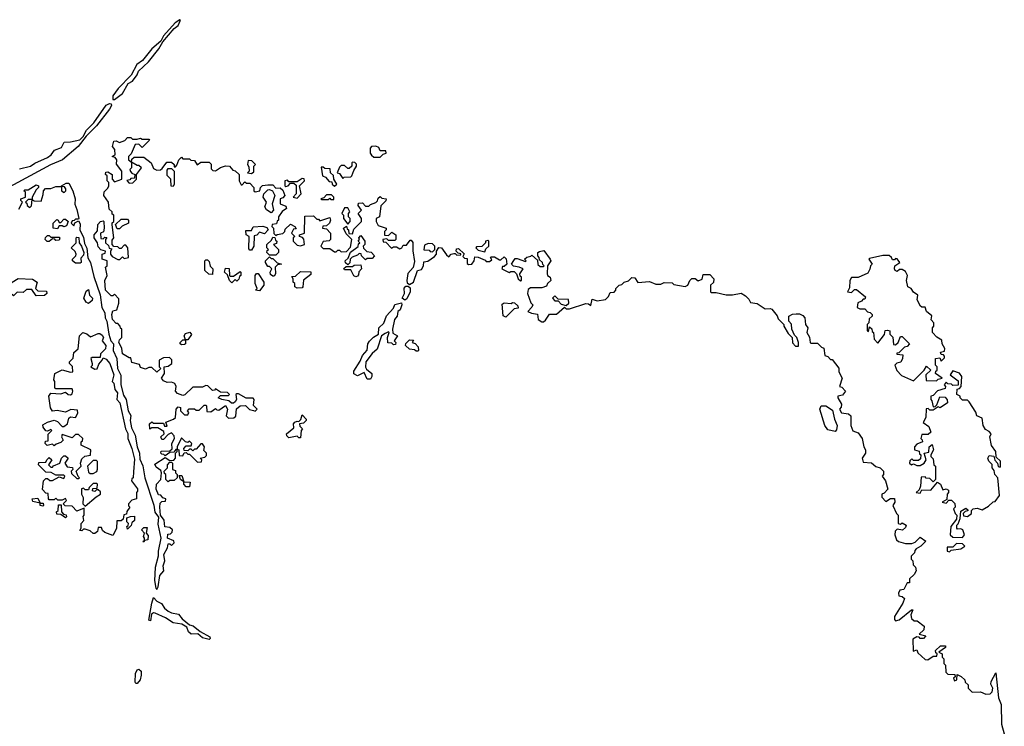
# Model space of a CAD drawing. Extents: x 2323203 to 2567568, y 883585 to 1022917.
# Tile 153 of 256: x 2515454 to 2521491, y 909501 to 913833. Entities that reach past the tile are written whole.
import ezdxf

# ---------------------------------------------------------------- set-up
doc = ezdxf.new("R2010")
doc.units = 0

msp = doc.modelspace()

# ---------------------------------------------------------------- linework, layer by layer
at = {"layer": '0CON10XD'}
for points in [[(2516024, 913344), (2516035, 913344.2), (2516085, 913381.2), (2516118.2, 913441.8), (2516145, 913455.6), (2516175, 913494.4), (2516182.1, 913517.9), (2516244.5, 913575), (2516306.9, 913655), (2516332.3, 913697.7), (2516400.9, 913779.1), (2516425, 913798), (2516440, 913830), (2516435, 913833.3), (2516406.2, 913815), (2516336.2, 913735), (2516318.8, 913701.2), (2516265, 913654), (2516206.4, 913583.6), (2516171.4, 913558.6), (2516137.5, 913492.5), (2516057.6, 913412.4), (2516025, 913366.7), (2516024, 913344)], [(2515451.7, 912918.3), (2515520, 912935), (2515546.4, 912953.6), (2515625, 912989.2), (2515646.2, 913005), (2515666.4, 913033.6), (2515709.6, 913050.5), (2515726.7, 913083.3), (2515765, 913083.8), (2515822.3, 913097.7), (2515843.8, 913116.2), (2515863.8, 913155), (2515908.5, 913201.5), (2515985, 913310), (2516005, 913320), (2516015, 913317.5), (2516016.6, 913306.6), (2516005, 913284.5), (2515925, 913181.9), (2515861.4, 913118.6), (2515811.9, 913055), (2515715.3, 912974.7), (2515642.6, 912942.6), (2515366.1, 912793.9)], [(2516106.2, 911505), (2516119.2, 911435), (2516136.2, 911406.2), (2516131.1, 911375), (2516140, 911330), (2516162, 911285), (2516173.6, 911213.6), (2516187.5, 911175), (2516189.7, 911139.7), (2516208.3, 911098.3), (2516220.8, 911025), (2516275.8, 910855.8), (2516283.1, 910813.1), (2516304.1, 910784.1), (2516301.2, 910741.2), (2516320, 910655), (2516302.2, 910575), (2516303.1, 910545), (2516283.5, 910475), (2516280.8, 910395), (2516288.3, 910348.3), (2516295, 910340), (2516303.8, 910355), (2516314, 910425), (2516337.5, 910455), (2516334.2, 910485), (2516343.8, 910515), (2516337.5, 910555), (2516360, 910595), (2516365, 910620), (2516375, 910620), (2516385, 910610), (2516400, 910625), (2516398.3, 910638.3), (2516360, 910655), (2516361.7, 910678.3), (2516378.3, 910681.7), (2516388.3, 910691.7), (2516390, 910705), (2516375, 910720), (2516343, 910723), (2516340, 910765), (2516317.5, 910795), (2516314, 910845), (2516315, 910870), (2516325, 910880), (2516348.3, 910881.7), (2516350, 910895), (2516331.7, 910901.7), (2516318.3, 910918.3), (2516305, 910920), (2516290, 910955), (2516292.5, 910985), (2516320, 911015), (2516322.5, 911055), (2516318.3, 911068.3), (2516290.7, 911090.7), (2516281.7, 911108.3), (2516345, 911150), (2516375, 911130), (2516398.3, 911131.7), (2516410, 911145), (2516410, 911175), (2516420, 911185), (2516420, 911200), (2516430, 911195), (2516431.7, 911161.7), (2516455, 911160), (2516461.7, 911178.3), (2516475, 911180), (2516485, 911170), (2516495, 911170), (2516545, 911120), (2516568.3, 911121.7), (2516570, 911135), (2516560, 911145), (2516588.3, 911151.7), (2516598.3, 911161.7), (2516600, 911175), (2516582.5, 911192.5), (2516587.5, 911215), (2516575, 911232.5), (2516565, 911232.5), (2516535, 911200), (2516525, 911200), (2516515, 911190), (2516505, 911200), (2516495, 911200), (2516485, 911190), (2516461.7, 911191.7), (2516460, 911205), (2516475, 911220), (2516505, 911220), (2516510, 911235), (2516495, 911250), (2516485, 911240), (2516470, 911245), (2516445, 911270), (2516420, 911215), (2516420, 911200), (2516411.7, 911198.3), (2516398.3, 911181.7), (2516375, 911180), (2516345, 911160), (2516338.3, 911168.3), (2516325, 911170), (2516320, 911175), (2516321.7, 911188.3), (2516375, 911190), (2516388.3, 911201.7), (2516387.5, 911235), (2516402.5, 911265), (2516401.7, 911281.7), (2516385, 911300), (2516365, 911290), (2516335, 911260), (2516325, 911260), (2516320, 911275), (2516340, 911295), (2516338.3, 911308.3), (2516301.7, 911331.7), (2516265, 911330), (2516251.7, 911321.7), (2516250, 911355), (2516265, 911367.5), (2516275, 911360), (2516335, 911360), (2516341.7, 911341.7), (2516358.3, 911341.7), (2516350, 911365), (2516397, 911383), (2516410, 911395), (2516412.5, 911445), (2516425, 911460), (2516440, 911455), (2516440, 911435), (2516465, 911410), (2516485, 911410), (2516490, 911425), (2516482.5, 911435), (2516493, 911447), (2516525, 911447.5), (2516535, 911440), (2516555, 911440), (2516585, 911470), (2516595, 911470), (2516600, 911465), (2516601.7, 911431.7), (2516625, 911430), (2516655, 911450), (2516661.7, 911441.7), (2516675, 911440), (2516715, 911467.5), (2516727.5, 911445), (2516720, 911405), (2516735, 911390), (2516767, 911393), (2516778.3, 911401.7), (2516783, 911447), (2516805, 911466.7), (2516837.5, 911467.5), (2516863, 911443), (2516887.5, 911437.5), (2516897, 911433), (2516910, 911445), (2516888.3, 911468.3), (2516892.5, 911505), (2516885, 911512.5), (2516843, 911513), (2516795, 911540), (2516785, 911540), (2516780, 911535), (2516782.5, 911505), (2516775, 911490), (2516765, 911482.5), (2516753, 911483), (2516737, 911497), (2516693.6, 911503.6), (2516670, 911515), (2516685, 911530), (2516735, 911530), (2516740, 911535), (2516728.3, 911548.3), (2516685, 911550), (2516655, 911570), (2516648.3, 911561.7), (2516635, 911560), (2516607.5, 911587.5), (2516595, 911590), (2516575, 911580), (2516515, 911580), (2516466.4, 911533.6), (2516455, 911530), (2516421.7, 911541.7), (2516410, 911555), (2516413.3, 911585), (2516405, 911602.5), (2516385, 911610), (2516358.3, 911608.3), (2516335, 911620), (2516322.5, 911635), (2516342.5, 911665), (2516340, 911705), (2516365, 911710), (2516387.5, 911725), (2516387, 911747), (2516371.7, 911761.7), (2516335, 911760), (2516310, 911745), (2516310, 911705), (2516320, 911695), (2516295, 911672.5), (2516265, 911700), (2516245, 911700), (2516225, 911690), (2516195, 911700), (2516188.3, 911718.3), (2516141.7, 911731.7), (2516135, 911760), (2516125, 911760), (2516083.6, 911783.6), (2516080, 911820), (2516062.5, 911855), (2516065, 911870), (2516080, 911885), (2516080, 911935), (2516071.7, 911941.7), (2516070, 911955), (2516055, 911970), (2516045, 911970), (2516023.3, 911995), (2516018.8, 912025), (2516025, 912047.5), (2516050, 912055), (2516062.5, 912095), (2516061.7, 912121.7), (2516035, 912150), (2516025, 912140), (2516015, 912140), (2515980, 912175), (2515976.4, 912233.6), (2515990, 912265), (2515980, 912315), (2515990, 912325), (2515990, 912355), (2515960, 912365), (2515960, 912395), (2515978.3, 912401.7), (2515980, 912415), (2515951.7, 912421.7), (2515935, 912440), (2515930, 912465), (2515910, 912495), (2515910, 912515), (2515931.7, 912538.3), (2515932.5, 912577.5), (2515950, 912595), (2515965, 912600), (2515970, 912595), (2515972.5, 912555), (2515968.3, 912531.7), (2515950, 912525), (2515951.7, 912491.7), (2515965, 912490), (2515975, 912500), (2515988.3, 912498.3), (2515980, 912485), (2515980, 912465), (2515998.3, 912448.3), (2516001.7, 912431.7), (2516018.3, 912428.3), (2516010, 912415), (2516010, 912395), (2516021.7, 912381.7), (2516055, 912362.5), (2516067, 912363), (2516085, 912380), (2516095, 912370), (2516120, 912375), (2516117.5, 912435), (2516105, 912450), (2516095, 912450), (2516075, 912430), (2516065, 912430), (2516055, 912440), (2516031.7, 912441.7), (2516020, 912455), (2516021.7, 912481.7), (2516030, 912495), (2516020, 912575), (2516021.7, 912588.3), (2516030, 912595), (2516030, 912635), (2516021.7, 912641.7), (2516020, 912655), (2516001.7, 912671.7), (2515997.5, 912715), (2515970, 912755), (2515971.7, 912778.3), (2515995, 912800), (2516000, 912815), (2516000, 912835), (2515990, 912845), (2515990, 912875), (2515980, 912885), (2515981.7, 912898.3), (2515995, 912900), (2516020, 912885), (2516020, 912855), (2516035, 912840), (2516080, 912855), (2516080, 912905), (2516048.3, 912948.3), (2516050, 912975), (2516038.3, 912988.3), (2516020, 912995), (2516040, 913005), (2516037, 913037), (2516022.5, 913055), (2516031.7, 913088.3), (2516045, 913090), (2516065, 913080), (2516098.3, 913091.7), (2516115, 913110), (2516135, 913110), (2516145, 913100), (2516175, 913100), (2516195, 913107.5), (2516205, 913100), (2516245, 913100), (2516250, 913095), (2516205, 913050), (2516185, 913070), (2516161.7, 913068.3), (2516138.3, 913011.7), (2516120, 912995), (2516120, 912975), (2516140, 912960), (2516140, 912925), (2516130, 912915), (2516133, 912903), (2516141.7, 912891.7), (2516160, 912885), (2516158.3, 912861.7), (2516135, 912860), (2516128.3, 912851.7), (2516111.7, 912848.3), (2516125, 912830), (2516147, 912833), (2516170, 912855), (2516170, 912885), (2516200, 912925), (2516185, 912940), (2516175, 912940), (2516140, 912960), (2516141.7, 912978.3), (2516155, 912990), (2516215, 912990), (2516260, 912955), (2516275, 912920), (2516295, 912910), (2516317, 912913), (2516328.3, 912921.7), (2516355, 912960), (2516385, 912960), (2516400, 912945), (2516401.7, 912931.7), (2516408.3, 912931.7), (2516418.3, 912941.7), (2516430, 912975), (2516445, 912990), (2516455, 912980), (2516495, 912980), (2516503, 912973), (2516525, 912970), (2516542.5, 912942.5), (2516565, 912960), (2516615, 912960), (2516627, 912947), (2516628.3, 912918.3), (2516638.3, 912908.3), (2516655, 912907.5), (2516685, 912927.5), (2516715, 912937.5), (2516740, 912935), (2516761.7, 912911.7), (2516775, 912907.5), (2516800, 912885), (2516800, 912845), (2516811.7, 912821.7), (2516818.3, 912821.7), (2516835, 912840), (2516845, 912830), (2516865, 912830), (2516890, 912805), (2516890, 912785), (2516898.3, 912778.3), (2516926.7, 912783.3), (2516930, 912805), (2516943, 912817), (2516975, 912820), (2517005, 912820), (2517025, 912800), (2517051.7, 912801.7), (2517068.3, 912788.3), (2517080, 912755), (2517068.3, 912741.7), (2517050, 912735), (2517050, 912705), (2517085, 912690), (2517090, 912675), (2517063.3, 912656.7), (2517040, 912625), (2517040, 912605), (2517031.7, 912598.3), (2517028.3, 912581.7), (2517001.7, 912578.3), (2517000, 912565), (2517010, 912555), (2517013, 912523), (2517025, 912510), (2517033, 912517), (2517068.3, 912521.7), (2517080, 912535), (2517081.7, 912548.3), (2517115, 912580), (2517140, 912565), (2517148.3, 912551.7), (2517131.7, 912548.3), (2517120, 912525), (2517140, 912505), (2517130, 912495), (2517130, 912475), (2517155, 912450), (2517175, 912447.5), (2517200, 912455), (2517197, 912487), (2517188.3, 912498.3), (2517170, 912505), (2517170, 912515), (2517200, 912525), (2517201.7, 912628.3), (2517255, 912630), (2517275, 912610), (2517285, 912610), (2517295, 912600), (2517355, 912620), (2517360, 912605), (2517352.5, 912585), (2517335, 912570), (2517311.7, 912568.3), (2517310, 912555), (2517335, 912550), (2517360, 912525), (2517360, 912485), (2517351.7, 912478.3), (2517315, 912472.5), (2517300, 912445), (2517315, 912430), (2517355, 912430), (2517385, 912410), (2517395, 912410), (2517405, 912420), (2517415, 912420), (2517425, 912410), (2517458.3, 912411.7), (2517481.7, 912438.3), (2517490, 912485), (2517455, 912520), (2517440, 912555), (2517458.3, 912568.3), (2517461.7, 912551.7), (2517470, 912545), (2517471.7, 912521.7), (2517495, 912520), (2517501.7, 912548.3), (2517550, 912595), (2517550, 912615), (2517530, 912645), (2517550, 912665), (2517530, 912695), (2517531.7, 912708.3), (2517555, 912710), (2517575, 912690), (2517595, 912690), (2517605, 912700), (2517638.3, 912711.7), (2517648.3, 912721.7), (2517651.7, 912738.3), (2517665, 912750), (2517675, 912740), (2517700, 912735), (2517698.3, 912721.7), (2517668.3, 912691.7), (2517660, 912625), (2517640, 912615), (2517640, 912595), (2517651.7, 912571.7), (2517670, 912565)], [(2517665, 912990), (2517681.7, 913008.3), (2517700, 913015), (2517698.3, 913028.3), (2517665, 913030), (2517655, 913050), (2517637, 913057), (2517610, 913055), (2517602.5, 913045), (2517602.5, 913015), (2517611.7, 913001.7), (2517625, 912990), (2517665, 912990)], [(2516875, 912890), (2516890, 912900), (2516890, 912935), (2516900, 912945), (2516877, 912967), (2516855, 912970), (2516850, 912945), (2516858.3, 912931.7), (2516860, 912905), (2516850, 912895), (2516875, 912890)], [(2517435, 912860), (2517443, 912867), (2517485, 912870), (2517490, 912875), (2517501.7, 912908.3), (2517520, 912935), (2517518.3, 912948.3), (2517508.3, 912958.3), (2517495, 912960), (2517490, 912955), (2517490, 912935), (2517475, 912920), (2517465, 912920), (2517445, 912940), (2517425, 912940), (2517415, 912930), (2517400, 912895), (2517415, 912890), (2517435, 912860)], [(2516395, 912810), (2516381.7, 912811.7), (2516380, 912855), (2516358.3, 912878.3), (2516358.3, 912911.7), (2516365, 912920), (2516385, 912920), (2516400, 912905), (2516400, 912825), (2516395, 912810)], [(2517385, 912812.5), (2517397.5, 912825), (2517380, 912855), (2517378.3, 912878.3), (2517360, 912895), (2517358.3, 912918.3), (2517325, 912920), (2517315, 912930), (2517301.7, 912928.3), (2517310, 912875), (2517328.3, 912868.3), (2517351.7, 912841.7), (2517368.3, 912838.3), (2517370, 912825), (2517385, 912812.5)], [(2515448.3, 912671.7), (2515470, 912715), (2515460, 912725), (2515460, 912735), (2515490, 912745), (2515490, 912775), (2515480, 912785), (2515485, 912790), (2515505, 912790), (2515555, 912820), (2515570, 912815), (2515570, 912805), (2515555, 912790), (2515530, 912745), (2515530, 912730), (2515505, 912730), (2515490, 912715), (2515498.3, 912708.3), (2515500, 912695), (2515515, 912682.5), (2515527, 912693), (2515530, 912730), (2515542.5, 912722.5), (2515585, 912720), (2515598.3, 912761.7), (2515600, 912785), (2515611.7, 912798.3), (2515645, 912797.5), (2515675, 912810), (2515710, 912810), (2515710, 912785), (2515727, 912773), (2515737, 912783), (2515737, 912797), (2515728.3, 912808.3), (2515710, 912810), (2515710, 912815), (2515738.3, 912831.7), (2515755, 912830), (2515780, 912785), (2515793.8, 912735), (2515791.4, 912701.4), (2515805, 912670), (2515816.7, 912615), (2515815, 912610), (2515795, 912610), (2515788.3, 912601.7), (2515775, 912600), (2515770, 912585), (2515785, 912570), (2515791.7, 912588.3), (2515815, 912600), (2515825, 912582.5), (2515822.5, 912542.5), (2515845, 912500), (2515850.3, 912460.3), (2515865, 912432.5), (2515872.5, 912372.5), (2515888.5, 912345), (2515908.7, 912258.7), (2515946.5, 912146.5), (2515958.1, 912068.1), (2515975.6, 912035), (2515977.8, 912005), (2515988.6, 911985), (2516000, 911905), (2516012, 911865), (2516028.8, 911845), (2516027.1, 911805), (2516048.6, 911755), (2516054.3, 911694.3), (2516074, 911654), (2516074.4, 911594.4), (2516091.1, 911531.1), (2516106.2, 911505)], [(2517155, 912740), (2517180, 912765), (2517170, 912815), (2517200, 912845), (2517198.3, 912858.3), (2517185, 912860), (2517155, 912840), (2517105, 912840), (2517095, 912850), (2517080, 912845), (2517080, 912815), (2517085, 912810), (2517100, 912815), (2517115, 912830), (2517135, 912830), (2517148.3, 912818.3), (2517150, 912765), (2517130, 912745), (2517155, 912740)], [(2516995, 912650), (2516966.7, 912666.7), (2516957.5, 912685), (2516967.5, 912715), (2516947.5, 912745), (2516950, 912765), (2516975, 912790), (2516985, 912792.5), (2517003, 912783), (2517017.5, 912755), (2517002.5, 912705), (2517010, 912665), (2516995, 912650)], [(2517380, 912730), (2517380, 912745), (2517365, 912760), (2517335, 912760), (2517318.3, 912741.7), (2517300, 912735), (2517305, 912730), (2517345, 912730), (2517355, 912740), (2517361.7, 912731.7), (2517375, 912730), (2517380, 912730)], [(2517465, 912580), (2517480, 912595), (2517480, 912615), (2517470, 912625), (2517470, 912645), (2517477.5, 912655), (2517465, 912680), (2517445, 912680), (2517430, 912645), (2517440, 912635), (2517440, 912615), (2517465, 912580)], [(2515685, 912550), (2515660, 912555), (2515660, 912585), (2515681.7, 912608.3), (2515690, 912605), (2515695, 912590), (2515705, 912590), (2515725, 912610), (2515735, 912610), (2515750, 912595), (2515740, 912570), (2515725, 912562.5), (2515715, 912570), (2515695, 912570), (2515685, 912550)], [(2516065, 912550), (2516051.7, 912551.7), (2516041.7, 912578.3), (2516075, 912610), (2516115, 912610), (2516121.7, 912601.7), (2516120, 912585), (2516083, 912567), (2516065, 912550)], [(2515623, 912473), (2515610, 912485), (2515611.7, 912498.3), (2515625, 912510), (2515635, 912510), (2515645, 912500), (2515695, 912500), (2515700, 912495), (2515695, 912482.5), (2515675, 912480), (2515668.3, 912488.3), (2515655, 912490), (2515635, 912473.3), (2515623, 912473)], [(2516875, 912420), (2516865, 912420), (2516858.3, 912428.3), (2516860, 912505), (2516842.5, 912515), (2516840, 912540), (2516875, 912540), (2516885, 912562.5), (2516945, 912567.5), (2516968.3, 912558.3), (2516977.5, 912545), (2516955, 912520), (2516925, 912530), (2516908.3, 912511.7), (2516891.7, 912508.3), (2516890, 912445), (2516875, 912420)], [(2517465, 912330), (2517451.7, 912341.7), (2517450, 912355), (2517468.3, 912371.7), (2517481.7, 912408.3), (2517528.3, 912441.7), (2517531.7, 912458.3), (2517540, 912465), (2517530, 912475), (2517537.5, 912485), (2517532.5, 912495), (2517545, 912510), (2517570, 912475), (2517570, 912455), (2517560, 912445), (2517561.7, 912431.7), (2517581.7, 912411.7), (2517608.3, 912408.3), (2517630, 912385), (2517615, 912370), (2517585, 912370), (2517575, 912360), (2517550, 912385), (2517548.3, 912398.3), (2517535, 912400), (2517525, 912390), (2517491.7, 912378.3), (2517480, 912365), (2517477.5, 912342.5), (2517465, 912330)], [(2517670, 912565), (2517700, 912555), (2517700, 912545), (2517690, 912535), (2517691.7, 912511.7), (2517715, 912510), (2517735, 912530), (2517760, 912515), (2517760, 912485), (2517755, 912480), (2517715, 912480), (2517705, 912490), (2517680, 912485), (2517681.7, 912471.7), (2517698.3, 912468.3), (2517733, 912433), (2517745, 912440), (2517765, 912440), (2517785, 912427.5), (2517796.4, 912433.6), (2517805, 912450), (2517825, 912450), (2517848.3, 912481.7), (2517855, 912482.5), (2517865, 912466.7), (2517863.9, 912416.1), (2517875, 912350), (2517865.7, 912314.3), (2517833.8, 912276.2), (2517827.1, 912235), (2517830, 912220), (2517845, 912210), (2517868, 912225), (2517893.3, 912295), (2517918.3, 912301.7), (2517930, 912325), (2517931.7, 912348.3), (2517957, 912353), (2517998.3, 912381.7), (2518010, 912395), (2518010, 912415), (2518023, 912437), (2518040, 912435), (2518070.7, 912390.7), (2518085, 912380), (2518100, 912395), (2518115, 912400), (2518125, 912400), (2518135, 912390), (2518158.3, 912391.7), (2518158.3, 912398.3), (2518141.7, 912401.7), (2518130, 912415), (2518131.7, 912428.3), (2518145, 912430), (2518178.3, 912398.3), (2518171.7, 912381.7), (2518181.7, 912371.7), (2518198.3, 912368.3), (2518198.3, 912338.3), (2518205, 912332.5), (2518226.4, 912333.6), (2518240, 912355), (2518245, 912380), (2518265, 912377.5), (2518308.3, 912358.3), (2518315, 912350), (2518335, 912350), (2518348.3, 912361.7), (2518340, 912375), (2518345, 912380), (2518365, 912380), (2518395, 912360), (2518405, 912360), (2518425, 912380), (2518437.5, 912367.5), (2518440, 912335), (2518425, 912320), (2518415, 912320), (2518410, 912305), (2518455, 912282.5), (2518465, 912290), (2518485, 912290), (2518500, 912275), (2518510, 912245), (2518525, 912232.5), (2518530, 912235), (2518530, 912255), (2518521.7, 912261.7), (2518520, 912275), (2518540, 912305), (2518517, 912317), (2518481.7, 912321.7), (2518470, 912335), (2518483, 912357), (2518491.7, 912368.3), (2518505, 912370), (2518555, 912350), (2518560, 912355), (2518550, 912365), (2518563, 912377), (2518587.5, 912382.5), (2518595, 912390), (2518628.3, 912358.3), (2518631.7, 912331.7), (2518645, 912320), (2518665, 912320), (2518670, 912325), (2518661.7, 912331.7), (2518660, 912345), (2518641.7, 912361.7), (2518640, 912375), (2518630, 912385), (2518630, 912405), (2518641.7, 912411.7), (2518668.3, 912418.3), (2518707.5, 912365), (2518710, 912355), (2518690, 912325), (2518687.5, 912275), (2518690, 912265), (2518707.5, 912255), (2518710, 912235), (2518690, 912215), (2518685, 912200), (2518655, 912190), (2518585, 912190), (2518571.7, 912178.3), (2518567.5, 912155), (2518588.3, 912098.3), (2518600, 912085), (2518595, 912070), (2518570, 912045), (2518593, 912033), (2518628.3, 912028.3), (2518633.8, 911995), (2518655, 911980), (2518665, 911980), (2518678.3, 911991.7), (2518701.7, 912028.3), (2518745, 912027.5), (2518795, 912070), (2518805, 912060), (2518825, 912060), (2518925, 912092.5), (2518941.7, 912091.7), (2518955, 912080), (2518965, 912120), (2518995, 912110), (2519045, 912117.5), (2519063.6, 912136.4), (2519075, 912160), (2519098.3, 912161.7), (2519110, 912175), (2519110, 912185), (2519130, 912205), (2519145, 912210), (2519160, 912225), (2519187, 912233), (2519208.3, 912251.7), (2519225, 912250), (2519245, 912222.5), (2519315, 912227.5), (2519355, 912212.5), (2519385, 912212.5), (2519405, 912222.5), (2519455, 912220), (2519465, 912210), (2519535, 912197.5), (2519550, 912205), (2519562.5, 912235), (2519575, 912247.5), (2519595, 912247.5), (2519615, 912232.5), (2519638.3, 912241.7), (2519645, 912270), (2519685, 912270), (2519710, 912245), (2519708.3, 912221.7), (2519690, 912205), (2519690, 912165), (2519695, 912160), (2519725, 912160), (2519785, 912146.7), (2519825, 912146.7), (2519877, 912157), (2519905, 912140), (2519925, 912120), (2519935, 912100), (2519975, 912092.5), (2520025, 912060), (2520055, 912062.5), (2520065, 912057.5), (2520098.3, 912018.3), (2520105, 912000), (2520140, 911965), (2520140, 911955), (2520165, 911910), (2520190, 911885), (2520193, 911853), (2520211.7, 911831.7), (2520228.3, 911831.7), (2520230, 911855), (2520220, 911885), (2520205, 911900), (2520187.5, 911935), (2520187, 911967), (2520170, 911985), (2520170, 912015), (2520193, 912027), (2520215, 912030), (2520235, 912030), (2520255, 912020), (2520267.5, 912005), (2520272.5, 911965), (2520287.5, 911945), (2520280, 911915), (2520297, 911887), (2520300, 911855), (2520305, 911850), (2520345, 911850), (2520370, 911825), (2520385, 911820), (2520390, 911775), (2520408.3, 911768.3), (2520425, 911750), (2520435, 911750), (2520477, 911697), (2520477.5, 911675), (2520497.5, 911635), (2520480, 911585), (2520495, 911580), (2520517.5, 911555), (2520498.3, 911531.7), (2520470, 911525), (2520470, 911515), (2520492.5, 911475), (2520491.7, 911458.3), (2520480, 911445), (2520493, 911423), (2520536.4, 911416.4), (2520550, 911405), (2520550, 911345), (2520563, 911313), (2520595, 911300), (2520620, 911265), (2520630, 911215), (2520640, 911195), (2520640, 911175), (2520618.8, 911145), (2520625, 911120), (2520677, 911117), (2520703, 911093), (2520730, 911085), (2520750, 911065), (2520750, 911045), (2520742.5, 911035), (2520762.5, 911005), (2520777.5, 910955), (2520755, 910930), (2520740, 910925), (2520740, 910905), (2520765, 910880), (2520793, 910897), (2520818.3, 910898.3), (2520820, 910875), (2520807.5, 910855), (2520830, 910805), (2520840, 910795), (2520840, 910745), (2520855, 910740), (2520865, 910747.5), (2520890, 910735), (2520885, 910720), (2520867, 910703), (2520835, 910710), (2520821.7, 910698.3), (2520820, 910675), (2520830, 910645), (2520843, 910633), (2520885, 910622.5), (2520925, 910622.5), (2520945, 910630), (2520975, 910660), (2521010, 910635), (2520980, 910605), (2520951.7, 910588.3), (2520941.7, 910578.3), (2520940, 910565), (2520920, 910545), (2520920, 910525), (2520930, 910515), (2520931.7, 910491.7), (2520947, 910477), (2520950, 910455), (2520939.3, 910430.7), (2520910, 910405), (2520910, 910380), (2520895, 910380), (2520882.5, 910355), (2520875, 910340), (2520850, 910335), (2520843, 910317), (2520845, 910300), (2520865, 910297.5), (2520880, 910285), (2520870, 910255), (2520817.5, 910175), (2520817.5, 910155), (2520825, 910147.5), (2520847, 910153), (2520922.5, 910215), (2520930, 910215), (2520917.5, 910185), (2520921.7, 910161.7), (2520938.3, 910148.3), (2520957, 910147), (2521000, 910115), (2520997, 910093), (2520970, 910065), (2521010, 910055), (2520995, 910040), (2520975, 910040), (2520968.3, 910048.3), (2520955, 910050), (2520930, 910035), (2520931.7, 909961.7), (2520955, 909970), (2520961.7, 909951.7), (2521005, 909910), (2521021.7, 909908.3), (2521055, 909930), (2521078.3, 909931.7), (2521080, 909945), (2521071.7, 909951.7), (2521070, 909965), (2521100, 909995), (2521130, 909995), (2521130, 909985), (2521090, 909955), (2521110, 909945), (2521110, 909925), (2521120, 909915), (2521120, 909885), (2521130, 909875), (2521133, 909833), (2521145, 909820), (2521188.3, 909818.3), (2521190, 909805), (2521180, 909795), (2521185, 909780), (2521200, 909785), (2521201.7, 909818.3), (2521226.4, 909806.4), (2521250, 909785), (2521251.7, 909771.7), (2521270, 909755), (2521270, 909735), (2521295, 909710), (2521345, 909712.5), (2521378.3, 909698.3), (2521405, 909700), (2521417, 909713), (2521420, 909735), (2521408.3, 909758.3), (2521410, 909775), (2521438.3, 909828.3), (2521455.5, 909675), (2521471.5, 909635), (2521474, 909514), (2521491.2, 909455)], [(2515825, 912340), (2515795, 912340), (2515777.5, 912355), (2515777.5, 912365), (2515797.5, 912385), (2515800, 912395), (2515793, 912413), (2515770, 912435), (2515800, 912465), (2515800, 912495), (2515805, 912500), (2515817, 912497), (2515817.5, 912465), (2515833.3, 912445), (2515846.7, 912405), (2515845, 912390), (2515828.3, 912371.7), (2515830, 912345), (2515825, 912340)], [(2517025, 912390), (2516985, 912390), (2516970, 912405), (2516971.7, 912418.3), (2516980, 912425), (2516970, 912435), (2516970, 912455), (2516998.3, 912481.7), (2517005, 912500), (2517018.3, 912498.3), (2517021.7, 912481.7), (2517030, 912475), (2517028.3, 912461.7), (2517010, 912455), (2517040, 912425), (2517040, 912405), (2517025, 912390)], [(2517985, 912410), (2518000, 912425), (2518000, 912445), (2517985, 912460), (2517958.3, 912461.7), (2517935, 912450), (2517931.7, 912421.7), (2517965, 912420), (2517971.7, 912411.7), (2517985, 912410)], [(2518305, 912410), (2518311.7, 912428.3), (2518330, 912445), (2518330, 912475), (2518325, 912480), (2518310, 912475), (2518310, 912465), (2518288.3, 912441.7), (2518255, 912440), (2518250, 912435), (2518265, 912420), (2518305, 912410)], [(2521075, 911620), (2521085, 911630), (2521110, 911635), (2521070, 911665), (2521071.7, 911678.3), (2521080, 911685), (2521080, 911705), (2521070, 911715), (2521070, 911755), (2521095, 911760), (2521105, 911740), (2521125, 911760), (2521125, 911770), (2521118.3, 911778.3), (2521105, 911780), (2521100, 911795), (2521125, 911800), (2521127, 911817), (2521110, 911845), (2521108.3, 911868.3), (2521077, 911887), (2521050, 911915), (2521050, 911945), (2521060, 911955), (2521060, 911975), (2521043, 911993), (2521047, 912017), (2521013.3, 912043.3), (2521005, 912070), (2520985, 912070), (2520977, 912077), (2520957.5, 912115), (2520960, 912145), (2520933.6, 912163.6), (2520920, 912185), (2520900, 912195), (2520892.5, 912235), (2520897.5, 912265), (2520885, 912290), (2520865, 912302.5), (2520848.3, 912301.7), (2520835, 912290), (2520822.5, 912295), (2520817.5, 912305), (2520820, 912325), (2520850, 912345), (2520835, 912367.5), (2520825, 912370), (2520818.3, 912361.7), (2520805, 912360), (2520800, 912375), (2520785, 912387.5), (2520747, 912387), (2520665, 912370), (2520660, 912365), (2520680, 912335), (2520670, 912325), (2520667, 912303), (2520655, 912280), (2520595, 912253.3), (2520555, 912252.5), (2520544, 912235), (2520541.7, 912188.3), (2520530, 912165), (2520555, 912160), (2520571.7, 912178.3), (2520585, 912180), (2520640, 912135), (2520635, 912120), (2520625, 912120), (2520615, 912107.5), (2520593.3, 912096.7), (2520588.3, 912068.3), (2520605, 912060), (2520635, 912060), (2520651.7, 912041.7), (2520668.3, 912038.3), (2520680, 912025), (2520680, 912015), (2520661.7, 911998.3), (2520660, 911975), (2520650, 911965), (2520650, 911925), (2520658.3, 911921.7), (2520665, 911950), (2520678.3, 911938.3), (2520681.7, 911921.7), (2520690, 911915), (2520692.5, 911875), (2520715, 911850), (2520757, 911903), (2520761.7, 911928.3), (2520775, 911930), (2520790, 911925), (2520790, 911905), (2520807, 911887), (2520811.7, 911841.7), (2520825, 911840), (2520840, 911855), (2520855, 911890), (2520865, 911890), (2520910, 911845), (2520895, 911830), (2520880, 911825), (2520845, 911790), (2520831.7, 911788.3), (2520831.7, 911781.7), (2520868.3, 911778.3), (2520867.5, 911755), (2520856.4, 911733.6), (2520831.7, 911728.3), (2520820, 911715), (2520831.7, 911681.7), (2520861.7, 911651.7), (2520935, 911620), (2521000, 911685), (2521015, 911710), (2521040, 911685), (2521010, 911655), (2521011.7, 911621.7), (2521075, 911620)], [(2516635, 912270), (2516613, 912273), (2516590, 912295), (2516590, 912355), (2516595, 912360), (2516605, 912360), (2516615, 912350), (2516621.7, 912321.7), (2516637.5, 912305), (2516635, 912270)], [(2517015, 912260), (2517005, 912260), (2516991.7, 912271.7), (2516990, 912285), (2517000, 912305), (2516985, 912320), (2516975, 912320), (2516960, 912345), (2516960, 912355), (2516985, 912380), (2516995, 912370), (2517005, 912370), (2517031.7, 912341.7), (2517060, 912335), (2517035, 912330), (2517020, 912315), (2517022.5, 912275), (2517015, 912260)], [(2517515, 912257.5), (2517503.6, 912263.6), (2517485, 912300), (2517445, 912300), (2517441.7, 912308.3), (2517455, 912320), (2517495, 912320), (2517505, 912327.5), (2517545, 912330), (2517550, 912305), (2517533, 912287), (2517531.7, 912268.3), (2517525, 912260), (2517515, 912257.5)], [(2516755, 912220), (2516740, 912235), (2516728.3, 912268.3), (2516710, 912285), (2516715, 912310), (2516738.3, 912308.3), (2516740, 912265), (2516745, 912260), (2516765, 912260), (2516805, 912290), (2516810, 912285), (2516810, 912265), (2516801.7, 912258.3), (2516798.3, 912241.7), (2516785, 912230), (2516775, 912240), (2516755, 912220)], [(2516925, 912170), (2516900, 912175), (2516910, 912185), (2516897.5, 912215), (2516897.5, 912265), (2516905, 912277.5), (2516916.4, 912276.4), (2516950, 912225), (2516950, 912205), (2516925, 912170)], [(2517155, 912187.5), (2517140, 912195), (2517140, 912215), (2517130, 912225), (2517130, 912245), (2517121.7, 912258.3), (2517145, 912260), (2517175, 912290), (2517238.3, 912288.3), (2517238.3, 912271.7), (2517193, 912237), (2517190, 912195), (2517185, 912190), (2517155, 912187.5)], [(2515555, 912140), (2515528.3, 912178.3), (2515495, 912180), (2515475, 912160), (2515438.3, 912161.7), (2515415, 912140), (2515400, 912155), (2515393.8, 912173.8), (2515397.5, 912205), (2515407.5, 912225), (2515445, 912246.7), (2515531.7, 912241.7), (2515560, 912225), (2515550, 912185), (2515565, 912170), (2515618.3, 912168.3), (2515620, 912155), (2515605, 912142.5), (2515555, 912140)], [(2515875, 912092.5), (2515860.7, 912100.7), (2515847.5, 912125), (2515861.7, 912168.3), (2515875, 912180), (2515882.5, 912145), (2515900, 912125), (2515898.3, 912111.7), (2515875, 912092.5)], [(2517815, 912113.3), (2517798.8, 912125), (2517814, 912155), (2517812.3, 912187.7), (2517821.2, 912198.8), (2517835, 912200), (2517848.3, 912188.3), (2517848.1, 912165), (2517828.3, 912121.7), (2517815, 912113.3)], [(2517605, 911630), (2517585, 911630), (2517565, 911670), (2517525, 911648.8), (2517502.6, 911662.6), (2517501.8, 911678.2), (2517541.2, 911738.8), (2517555.8, 911775), (2517585, 911807.5), (2517588, 911845), (2517597.7, 911862.3), (2517622.3, 911887.7), (2517653.3, 911905), (2517656.2, 911945), (2517686.6, 911973.4), (2517702.9, 912017.1), (2517745.9, 912064.1), (2517755, 912087.5), (2517795, 912097.5), (2517797.5, 912085), (2517787.5, 912055), (2517773.3, 912045), (2517768.8, 912015), (2517752, 911995), (2517740, 911935), (2517741.7, 911911.7), (2517770, 911895), (2517750, 911865), (2517760, 911855), (2517758.3, 911841.7), (2517745, 911840), (2517735, 911850), (2517711.7, 911851.7), (2517710, 911885), (2517720, 911915), (2517715, 911920), (2517695, 911910), (2517672.5, 911895), (2517646.1, 911813.9), (2517615, 911787.5), (2517576.7, 911735), (2517573.8, 911703.8), (2517580, 911690), (2517612.5, 911665), (2517612.5, 911645), (2517605, 911630)], [(2518435, 912010), (2518418.3, 912018.3), (2518411.7, 912088.3), (2518425, 912097.5), (2518467.5, 912092.5), (2518475, 912100), (2518488.3, 912098.3), (2518508.3, 912078.3), (2518510, 912065), (2518485, 912060), (2518435, 912010)], [(2518805, 912080), (2518820, 912095), (2518818.3, 912118.3), (2518755, 912120), (2518735, 912140), (2518720, 912125), (2518735, 912110), (2518755, 912110), (2518775, 912090), (2518805, 912080)], [(2516025, 910670), (2515975, 910690), (2515961.7, 910701.7), (2515955, 910720), (2515935, 910720), (2515930, 910695), (2515915, 910682.5), (2515905, 910682.5), (2515885, 910700), (2515855, 910710), (2515845, 910710), (2515835, 910700), (2515821.7, 910701.7), (2515830, 910715), (2515830, 910745), (2515847.5, 910762.5), (2515842.5, 910787.5), (2515850, 910795), (2515848.3, 910838.3), (2515805, 910820), (2515775, 910850), (2515731.7, 910851.7), (2515720, 910865), (2515740, 910885), (2515735, 910897.5), (2515715, 910887.5), (2515688.3, 910888.3), (2515675, 910900), (2515665, 910890), (2515635, 910890), (2515630, 910895), (2515628.3, 910928.3), (2515615, 910930), (2515593, 910953), (2515600, 911005), (2515615, 911020), (2515625, 911020), (2515638.3, 911008.3), (2515655, 911007.5), (2515695, 911030), (2515725, 911020), (2515730, 911035), (2515725, 911040), (2515675, 911040), (2515647, 911057), (2515615, 911060), (2515570, 911105), (2515571.7, 911118.3), (2515615, 911120), (2515620, 911135), (2515635, 911150), (2515650, 911135), (2515630, 911105), (2515645, 911090), (2515655, 911090), (2515661.7, 911098.3), (2515700, 911115), (2515710, 911145), (2515725, 911160), (2515735, 911160), (2515750, 911145), (2515730, 911115), (2515745, 911092.5), (2515778.3, 911088.3), (2515780, 911075), (2515770, 911065), (2515771.7, 911051.7), (2515805, 911020), (2515815, 911020), (2515820, 911025), (2515811.7, 911031.7), (2515800, 911065), (2515830, 911095), (2515827.5, 911115), (2515835, 911140), (2515853, 911157), (2515887, 911163), (2515890, 911195), (2515830, 911225), (2515830, 911245), (2515838.3, 911251.7), (2515840, 911265), (2515815, 911290), (2515795, 911290), (2515775, 911270), (2515715, 911290), (2515710, 911275), (2515720, 911255), (2515705, 911240), (2515678.3, 911231.7), (2515665, 911220), (2515655, 911230), (2515623, 911223), (2515610, 911235), (2515611.7, 911248.3), (2515628.3, 911251.7), (2515628.3, 911291.7), (2515650, 911315), (2515645, 911320), (2515625, 911310), (2515615, 911312.5), (2515597.5, 911335), (2515595, 911350), (2515623.6, 911366.4), (2515665, 911377.5), (2515685, 911370), (2515715, 911340), (2515725, 911340), (2515747.5, 911355), (2515755, 911390), (2515765, 911397.5), (2515796.4, 911393.6), (2515809.3, 911420.7), (2515808.3, 911438.3), (2515767, 911443), (2515735, 911427.5), (2515683.6, 911436.4), (2515655, 911432.5), (2515643, 911453), (2515633.3, 911525), (2515645, 911542.5), (2515705, 911540), (2515735, 911550), (2515750, 911535), (2515765, 911532.5), (2515775, 911540), (2515780, 911555), (2515775, 911570), (2515675, 911570), (2515670, 911575), (2515670, 911615), (2515662.5, 911625), (2515670, 911665), (2515715, 911687.5), (2515765, 911672.5), (2515780, 911675), (2515777, 911707), (2515760, 911725), (2515760, 911735), (2515781.7, 911758.3), (2515786.4, 911793.6), (2515812.5, 911815), (2515820, 911895), (2515840, 911915), (2515865, 911907.5), (2515888.3, 911888.3), (2515935, 911910), (2515945, 911910), (2515959.3, 911899.3), (2515967.5, 911885), (2515960, 911865), (2515982.5, 911835), (2515980, 911815), (2515950, 911785), (2515947.5, 911762.5), (2515898.3, 911761.7), (2515890, 911755), (2515897.5, 911725), (2515897.5, 911712.5), (2515890, 911705), (2515915, 911690), (2515928.3, 911691.7), (2515939.3, 911720.7), (2515960, 911745), (2515965, 911760), (2515985, 911752.5), (2516006.7, 911725), (2516030, 911655), (2516020, 911615), (2516030, 911605), (2516036.4, 911566.4), (2516052.5, 911545), (2516050, 911505), (2516067.5, 911485), (2516102.5, 911325), (2516116.1, 911296.1), (2516116.7, 911265), (2516141.2, 911205), (2516158.3, 911138.3), (2516151.7, 911061.7), (2516150, 911025), (2516141.7, 911018.3), (2516140, 911005), (2516177, 910957), (2516177, 910943), (2516170, 910935), (2516170, 910895), (2516141.7, 910888.3), (2516120, 910865), (2516121.7, 910851.7), (2516130, 910845), (2516111.7, 910818.3), (2516108.3, 910801.7), (2516091.7, 910798.3), (2516088.3, 910771.7), (2516075, 910760), (2516050, 910760), (2516047, 910713), (2516025, 910670)], [(2516445, 911840), (2516437.5, 911845), (2516437.5, 911855), (2516455, 911870), (2516470, 911870), (2516463.3, 911895), (2516470.7, 911909.3), (2516497, 911917), (2516507, 911903), (2516485, 911870), (2516470, 911870), (2516470, 911845), (2516465, 911842.5), (2516445, 911840)], [(2517895, 911800), (2517885, 911800), (2517875, 911810), (2517843, 911813), (2517820, 911835), (2517821.7, 911848.3), (2517845, 911870), (2517868.3, 911868.3), (2517860, 911855), (2517878.3, 911848.3), (2517897, 911827), (2517900, 911805), (2517895, 911800)], [(2521235, 910657.5), (2521247.5, 910675), (2521237.5, 910705), (2521225, 910712.5), (2521205, 910710), (2521200, 910715), (2521200, 910735), (2521208.3, 910741.7), (2521220, 910775), (2521225, 910820), (2521255, 910837.5), (2521268.3, 910828.3), (2521268.3, 910821.7), (2521251.7, 910818.3), (2521240, 910805), (2521241.7, 910791.7), (2521265, 910787.5), (2521290, 910805), (2521290, 910825), (2521300, 910835), (2521325, 910837.5), (2521355, 910827.5), (2521395, 910850), (2521423, 910877), (2521435, 910880), (2521462.5, 910915), (2521452.5, 911025), (2521433.9, 911043.9), (2521428.8, 911068.8), (2521417.5, 911085), (2521416.7, 911106.7), (2521397, 911127), (2521390, 911145), (2521398.3, 911161.7), (2521427.5, 911157.5), (2521433, 911133), (2521450, 911115), (2521453, 911093), (2521465, 911090), (2521467.5, 911095), (2521467, 911127), (2521441.7, 911151.7), (2521440, 911185), (2521413, 911223), (2521402.5, 911275), (2521410, 911295), (2521398.3, 911308.3), (2521375, 911320), (2521362.5, 911345), (2521355, 911390), (2521323.6, 911403.6), (2521316.1, 911426.1), (2521275, 911490), (2521265, 911500), (2521235, 911500), (2521220, 911515), (2521220, 911525), (2521200, 911535), (2521201.7, 911568.3), (2521217, 911573), (2521227.5, 911585), (2521230, 911645), (2521217, 911667), (2521175, 911680), (2521160, 911655), (2521208.3, 911618.3), (2521208.3, 911591.7), (2521175, 911590), (2521168.3, 911598.3), (2521145, 911600), (2521135, 911610), (2521122.5, 911595), (2521130, 911585), (2521128.3, 911571.7), (2521082.5, 911557.5), (2521055, 911530), (2521040, 911525), (2521040, 911505), (2521047, 911497), (2521055, 911460), (2521068.3, 911461.7), (2521077.5, 911472.5), (2521095, 911520), (2521128.3, 911518.3), (2521141.7, 911501.7), (2521142.5, 911485), (2521097, 911453), (2521085, 911460), (2521055, 911440), (2521035, 911440), (2521025, 911450), (2521011.7, 911448.3), (2521010, 911395), (2520993, 911363), (2521028.3, 911338.3), (2521040, 911305), (2521025, 911290), (2520985, 911290), (2520980, 911265), (2520988.3, 911258.3), (2520990, 911245), (2520955, 911230), (2520940, 911215), (2520940, 911195), (2520968.3, 911188.3), (2520971.7, 911171.7), (2520980, 911165), (2520978.3, 911141.7), (2520965, 911130), (2520935, 911130), (2520925, 911140), (2520911.7, 911128.3), (2520910, 911115), (2520923, 911103), (2520935, 911110), (2520955, 911100), (2520975, 911100), (2521000, 911115), (2521012.5, 911135), (2521000, 911175), (2521028.3, 911181.7), (2521030, 911215), (2521048.3, 911228.3), (2521057.5, 911195), (2521040, 911165), (2521040, 911155), (2521055, 911140), (2521060, 911105), (2521070, 911095), (2521070, 911015), (2521055, 911000), (2521035, 911020), (2521013, 911023), (2521005, 911030), (2520981.7, 911028.3), (2520977, 910973), (2520968.3, 910951.7), (2520950, 910935), (2520975, 910930), (2520985, 910950), (2521041.7, 910948.3), (2521082.5, 910997.5), (2521100, 910985), (2521115, 910950), (2521135, 910957.5), (2521148.3, 910948.3), (2521150, 910935), (2521140, 910925), (2521138.3, 910891.7), (2521110, 910875), (2521135, 910870), (2521151.7, 910888.3), (2521168.3, 910888.3), (2521187, 910867), (2521190, 910845), (2521180, 910835), (2521190, 910805), (2521200, 910795), (2521198.3, 910771.7), (2521162.5, 910725), (2521160, 910675), (2521175, 910660), (2521235, 910657.5)], [(2520455, 911308.8), (2520408.8, 911318.8), (2520390, 911345), (2520360.8, 911445), (2520367.5, 911465), (2520397.5, 911465), (2520438.3, 911438.3), (2520450, 911385), (2520466.1, 911346.1), (2520462.3, 911317.7), (2520455, 911308.8)], [(2517175, 911270), (2517165, 911270), (2517155, 911280), (2517105, 911270), (2517091.7, 911281.7), (2517090, 911295), (2517135, 911330), (2517132.5, 911355), (2517140, 911365), (2517155, 911372.5), (2517165, 911370), (2517178.3, 911381.7), (2517185, 911410), (2517210, 911385), (2517210, 911375), (2517195, 911360), (2517170, 911355), (2517171.7, 911341.7), (2517187.5, 911325), (2517180, 911315), (2517175, 911270)], [(2515905, 911050), (2515926.7, 911063.3), (2515931.7, 911078.3), (2515930, 911125), (2515925, 911130), (2515905, 911130), (2515870, 911095), (2515875, 911060), (2515885, 911050), (2515905, 911050)], [(2516365, 911000), (2516350, 911015), (2516350, 911045), (2516341.7, 911051.7), (2516340, 911065), (2516360, 911085), (2516360, 911105), (2516375, 911120), (2516385, 911120), (2516390, 911115), (2516390, 911075), (2516408.3, 911068.3), (2516410, 911055), (2516420, 911045), (2516420, 911025), (2516401.7, 911008.3), (2516375, 911007.5), (2516365, 911000)], [(2516495, 910970), (2516475, 910970), (2516460, 910985), (2516460, 911000), (2516440, 911015), (2516431.7, 911038.3), (2516448.3, 911038.3), (2516460, 911000), (2516498.3, 910998.3), (2516495, 910970)], [(2515855, 910850), (2515921.7, 910908.3), (2515950, 910925), (2515948.3, 910938.3), (2515935, 910950), (2515925, 910950), (2515915, 910940), (2515900, 910945), (2515901.7, 910958.3), (2515928.3, 910961.7), (2515930, 910985), (2515925, 910990), (2515905, 910990), (2515880, 910965), (2515875, 910950), (2515855, 910950), (2515845, 910960), (2515833, 910957), (2515832.5, 910925), (2515843, 910903), (2515840, 910865), (2515855, 910850)], [(2515595, 910850), (2515580, 910855), (2515580, 910870), (2515535, 910880), (2515530, 910895), (2515565, 910900), (2515580, 910870), (2515598.3, 910868.3), (2515600, 910855), (2515595, 910850)], [(2515735, 910780), (2515705, 910800), (2515681.7, 910801.7), (2515680, 910815), (2515690, 910825), (2515691.7, 910858.3), (2515708.3, 910858.3), (2515710, 910815), (2515721.7, 910801.7), (2515738.3, 910798.3), (2515740, 910785), (2515735, 910780)], [(2516115, 910710), (2516110, 910725), (2516118.3, 910731.7), (2516120, 910745), (2516110, 910755), (2516111.7, 910778.3), (2516132.5, 910787.5), (2516158.3, 910788.3), (2516157, 910763), (2516141.7, 910748.3), (2516138.3, 910731.7), (2516115, 910710)], [(2516215, 910630), (2516210, 910635), (2516220, 910640), (2516220, 910655), (2516212.5, 910665), (2516220, 910685), (2516200, 910705), (2516215, 910720), (2516235, 910720), (2516230, 910685), (2516241.7, 910671.7), (2516240, 910645), (2516220, 910640), (2516215, 910630)], [(2521155, 910570), (2521165, 910580), (2521225, 910590), (2521250, 910605), (2521235, 910620), (2521198.3, 910621.7), (2521175, 910600), (2521141.7, 910598.3), (2521140, 910575), (2521155, 910570)], [(2516615, 910033.3), (2516575, 910043.3), (2516547, 910067), (2516505, 910066.2), (2516489.6, 910079.5), (2516477.7, 910107.7), (2516447.1, 910127.1), (2516395, 910136), (2516346.8, 910166.8), (2516285, 910194.2), (2516274.1, 910195.9), (2516262, 910188), (2516255, 910147.5), (2516245, 910152.5), (2516263.2, 910256.8), (2516275, 910290), (2516295, 910268.8), (2516323.9, 910253.9), (2516341.2, 910225), (2516365, 910206), (2516385, 910196), (2516428.3, 910188.3), (2516450.3, 910160.3), (2516494, 910124), (2516517, 910117), (2516561.2, 910081.2), (2516619.3, 910049.3), (2516621.7, 910038.3), (2516615, 910033.3)], [(2516165, 909762.5), (2516162.2, 909772.2), (2516164.7, 909825), (2516175, 909848), (2516185, 909851.2), (2516198, 909838), (2516199.2, 909815), (2516192.9, 909785), (2516175, 909763.8), (2516165, 909762.5)]]:
    msp.add_lwpolyline(points, dxfattribs=at)

doc.saveas('drawing.dxf')
